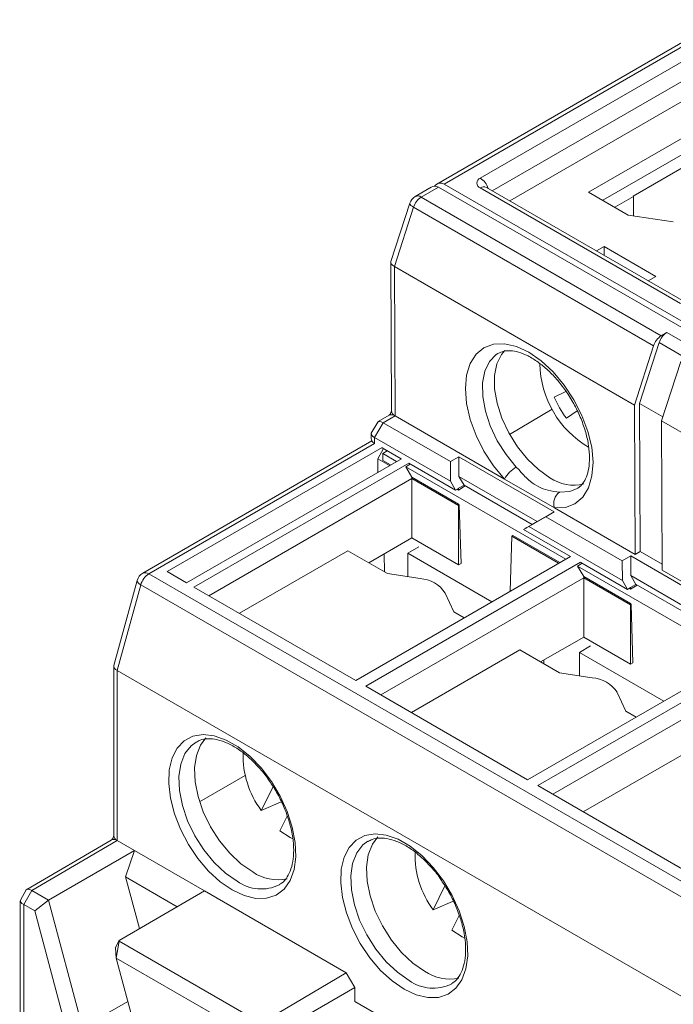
# Model space of a CAD drawing. Header units: millimetres. Extents: x 0 to 420, y 0 to 297.
# Tile 10 of 13: x 318 to 345, y 78 to 119. Entities that reach past the tile are written whole.
import ezdxf

# ---------------------------------------------------------------- set-up
doc = ezdxf.new("R2010")
doc.units = ezdxf.units.MM

msp = doc.modelspace()

# ---------------------------------------------------------------- linework, layer by layer
at = {"color": 7, "linetype": 'Continuous', "lineweight": 15}
for p, q in [((338.073, 111.711), (351.106, 119.235)), ((345.709, 118.558), (335.054, 112.406)), ((345.959, 118.533), (335.352, 112.409)), ((336.854, 112.655), (346.498, 118.222)), ((341.351, 112.073), (345.623, 114.539)), ((341.94, 111.733), (345.265, 113.652)), ((345.505, 113.237), (343.207, 111.911)), ((334.812, 112.279), (334.149, 111.892)), ((335.11, 112.282), (334.399, 111.867)), ((366.081, 94.403), (335.11, 112.282)), ((366.323, 94.53), (335.352, 112.409)), ((345.171, 107.445), (336.854, 112.246)), ((345.421, 107.47), (337.104, 112.271)), ((342.996, 111.123), (341.351, 112.073)), ((334.399, 111.867), (344.369, 106.112)), ((343.215, 111.897), (342.441, 111.444)), ((343.207, 111.911), (343.215, 111.897)), ((343.215, 111.089), (343.215, 111.897)), ((333.925, 111.614), (333.141, 109.193)), ((334.08, 111.445), (333.283, 108.984)), ((344.05, 105.69), (334.08, 111.445)), ((344.87, 110.833), (342.996, 111.123)), ((341.999, 109.814), (341.68, 109.63)), ((344.15, 108.572), (341.999, 109.814)), ((341.999, 109.445), (341.999, 109.814)), ((333.136, 109.161), (333.164, 102.985)), ((343.253, 103.228), (333.283, 108.984)), ((333.283, 108.984), (333.311, 102.781)), ((343.831, 108.388), (344.15, 108.572)), ((344.369, 106.112), (344.603, 106.248)), ((344.603, 106.248), (345.735, 105.595)), ((343.253, 103.228), (344.05, 105.69)), ((344.284, 105.826), (343.465, 103.298)), ((345.181, 105.037), (344.384, 102.575)), ((339.92, 103.564), (340.403, 103.796)), ((338.072, 102.006), (339.835, 103.066)), ((343.253, 103.228), (343.281, 97.026)), ((343.465, 103.298), (344.437, 102.737)), ((343.465, 103.298), (343.493, 97.149)), ((333.061, 102.806), (332.609, 102.542)), ((333.311, 102.781), (332.816, 102.493)), ((337.858, 100.156), (333.311, 102.781)), ((340.872, 102.988), (340.43, 102.686)), ((332.59, 102.523), (332.325, 102.062)), ((332.816, 102.493), (332.464, 101.879)), ((332.816, 102.493), (335.609, 100.88)), ((353.152, 97.513), (344.384, 102.575)), ((344.412, 96.372), (344.384, 102.575)), ((332.318, 102.034), (332.319, 101.839)), ((335.611, 100.063), (332.464, 101.879)), ((332.349, 101.74), (322.832, 96.246)), ((332.772, 101.461), (323.851, 96.311)), ((332.595, 100.993), (332.836, 101.421)), ((333.57, 100.997), (332.772, 101.458)), ((332.99, 101.332), (332.798, 101.218)), ((332.798, 101.218), (333.375, 100.885)), ((332.803, 100.931), (332.798, 101.218)), ((335.609, 100.88), (335.962, 101.086)), ((335.962, 101.086), (339.922, 98.8)), ((335.964, 100.269), (335.962, 101.086)), ((324.651, 95.849), (333.573, 100.999)), ((324.958, 95.672), (333.879, 100.822)), ((332.595, 100.435), (332.595, 100.993)), ((333.078, 100.714), (332.595, 100.993)), ((333.128, 100.743), (332.803, 100.931)), ((333.754, 100.666), (333.942, 100.782)), ((333.754, 100.666), (340.399, 96.83)), ((334.009, 100.234), (333.754, 100.666)), ((335.824, 99.696), (333.883, 100.816)), ((335.609, 100.88), (335.611, 100.063)), ((335.954, 99.112), (334.009, 100.234)), ((334.009, 100.176), (334.009, 100.234)), ((339.217, 98.391), (335.964, 100.269)), ((335.964, 100.269), (336.176, 99.904)), ((334.009, 100.176), (325.582, 95.312)), ((334.009, 97.719), (334.009, 100.176)), ((335.954, 99.054), (334.009, 100.176)), ((335.824, 99.696), (335.611, 100.063)), ((335.954, 99.774), (336.178, 99.904)), ((335.954, 99.701), (336.229, 99.872)), ((336.179, 99.901), (339.005, 98.27)), ((339.936, 98.956), (337.858, 100.156)), ((335.951, 99.77), (335.824, 99.696)), ((335.893, 99.736), (335.954, 99.701)), ((335.951, 99.776), (335.954, 99.774)), ((335.954, 99.701), (335.954, 99.774)), ((335.979, 99.068), (335.954, 99.112)), ((335.954, 99.054), (335.954, 99.112)), ((335.979, 99.068), (335.954, 99.054)), ((335.954, 99.054), (335.954, 96.596)), ((335.979, 99.068), (336.052, 96.653)), ((338.863, 98.185), (339.569, 98.594)), ((339.922, 98.8), (339.217, 98.391)), ((339.922, 98.8), (339.569, 98.594)), ((339.569, 98.594), (342.751, 96.757)), ((343.281, 97.026), (339.936, 98.956)), ((338.863, 98.185), (338.652, 98.063)), ((339.006, 98.271), (338.782, 98.142)), ((342.753, 95.94), (338.863, 98.185)), ((339.007, 98.27), (339.217, 98.391)), ((338.089, 95.496), (338.158, 97.781)), ((338.208, 97.81), (338.158, 97.781)), ((340.102, 96.659), (338.158, 97.781)), ((340.153, 96.688), (338.208, 97.81)), ((338.779, 98.137), (338.652, 98.063)), ((340.594, 96.942), (338.652, 98.063)), ((338.782, 98.142), (338.719, 98.105)), ((338.719, 98.105), (338.722, 98.103)), ((338.782, 98.142), (338.785, 98.14)), ((334.009, 97.719), (332.216, 96.684)), ((334.294, 97.346), (333.837, 97.083)), ((335.954, 96.596), (334.009, 97.719)), ((331.353, 97.182), (326.848, 94.581)), ((331.353, 97.182), (332.997, 96.233)), ((340.597, 96.944), (331.676, 91.794)), ((332.873, 96.304), (332.862, 97.056)), ((333.837, 97.083), (333.837, 96.103)), ((337.337, 95.062), (333.837, 97.083)), ((342.751, 96.757), (343.104, 96.963)), ((343.104, 96.963), (347.064, 94.678)), ((343.106, 96.146), (343.104, 96.963)), ((343.493, 97.149), (343.281, 97.026)), ((343.493, 97.149), (344.411, 96.619)), ((332.1, 91.549), (341.021, 96.699)), ((336.052, 96.653), (335.954, 96.596)), ((340.896, 96.543), (341.084, 96.66)), ((341.151, 96.111), (340.896, 96.543)), ((340.896, 96.543), (347.541, 92.707)), ((342.966, 95.573), (341.024, 96.694)), ((342.751, 96.757), (342.753, 95.94)), ((323.082, 96.222), (354.053, 78.342)), ((324.651, 95.849), (323.851, 96.311)), ((332.997, 96.233), (334.355, 96.023)), ((343.095, 94.989), (341.151, 96.111)), ((341.151, 96.053), (341.151, 96.111)), ((346.359, 94.268), (343.106, 96.146)), ((343.106, 96.146), (343.318, 95.782)), ((347.757, 94.442), (344.412, 96.372)), ((322.599, 95.945), (321.634, 92.413)), ((322.751, 95.766), (321.776, 92.202)), ((353.722, 77.886), (322.751, 95.766)), ((341.151, 96.053), (332.724, 91.189)), ((341.151, 93.596), (341.151, 96.053)), ((343.095, 94.931), (341.151, 96.053)), ((342.966, 95.573), (342.753, 95.94)), ((343.095, 95.651), (343.319, 95.781)), ((343.095, 95.579), (343.371, 95.749)), ((343.321, 95.778), (346.146, 94.147)), ((331.676, 91.794), (324.958, 95.672)), ((335.396, 95.422), (335.759, 94.638)), ((343.093, 95.647), (342.966, 95.573)), ((343.035, 95.613), (343.095, 95.579)), ((343.093, 95.653), (343.095, 95.651)), ((343.095, 95.579), (343.095, 95.651)), ((343.121, 94.945), (343.095, 94.989)), ((343.095, 94.931), (343.095, 94.989)), ((343.121, 94.945), (343.095, 94.931)), ((343.095, 94.931), (343.095, 92.473)), ((343.121, 94.945), (343.194, 92.53)), ((335.759, 94.638), (336.181, 94.395)), ((341.151, 93.596), (339.358, 92.561)), ((343.095, 92.473), (341.151, 93.596)), ((338.495, 93.059), (333.99, 90.458)), ((338.495, 93.059), (340.139, 92.11)), ((341.436, 93.224), (340.979, 92.96)), ((340.979, 92.96), (340.979, 91.98)), ((344.479, 90.939), (340.979, 92.96)), ((347.739, 92.821), (338.817, 87.671)), ((339.242, 87.426), (348.163, 92.576)), ((339.494, 92.639), (339.494, 92.482)), ((343.194, 92.53), (343.095, 92.473)), ((321.63, 92.384), (321.63, 85.343)), ((352.747, 74.322), (321.776, 92.202)), ((321.776, 92.202), (321.776, 85.139)), ((340.139, 92.11), (341.496, 91.9)), ((348.293, 91.93), (339.866, 87.066)), ((338.817, 87.671), (332.1, 91.549)), ((342.537, 91.299), (342.901, 90.515)), ((348.293, 90.469), (341.131, 86.335)), ((342.901, 90.515), (343.323, 90.272)), ((325.195, 86.75), (327.091, 87.844)), ((327.756, 86.394), (328.257, 87.408)), ((345.959, 83.548), (339.242, 87.426)), ((327.756, 86.394), (328.649, 86.781)), ((328.532, 85.549), (328.833, 86.159)), ((321.526, 85.163), (318.015, 83.115)), ((321.776, 85.139), (318.222, 83.065)), ((322.483, 84.73), (321.776, 85.139)), ((322.483, 84.73), (318.916, 82.665)), ((322.12, 83.633), (322.483, 84.73)), ((325.393, 83.051), (322.483, 84.73)), ((322.12, 83.633), (322.694, 81.484)), ((324.264, 82.396), (322.12, 83.633)), ((317.996, 83.096), (317.748, 82.667)), ((318.222, 83.065), (317.887, 82.485)), ((318.222, 83.065), (318.916, 82.665)), ((325.393, 83.051), (321.849, 80.993)), ((331.287, 79.648), (325.393, 83.051)), ((334.898, 82.271), (335.399, 83.285)), ((317.741, 82.64), (317.741, 58.406)), ((318.916, 82.665), (318.347, 82.22)), ((318.916, 82.665), (320.325, 77.382)), ((334.898, 82.271), (335.791, 82.659)), ((317.887, 82.485), (317.887, 58.152)), ((318.347, 82.22), (317.887, 82.485)), ((319.655, 77.314), (318.347, 82.22)), ((335.673, 81.426), (335.975, 82.036)), ((321.713, 80.736), (321.849, 80.993)), ((321.733, 80.265), (321.851, 80.97)), ((321.851, 80.97), (321.849, 80.993)), ((321.851, 80.97), (327.751, 77.564)), ((321.713, 80.736), (321.704, 80.692)), ((321.704, 80.692), (321.733, 80.265)), ((321.733, 80.265), (322.837, 76.125)), ((327.751, 76.791), (321.733, 80.265)), ((327.751, 77.564), (331.287, 79.648)), ((331.287, 79.648), (331.64, 79.036)), ((331.64, 79.036), (327.751, 76.791)), ((331.64, 79.036), (331.64, 78.464)), ((322.213, 78.463), (320.325, 77.382)), ((334.426, 76.856), (331.64, 78.464))]:
    msp.add_line(p, q, dxfattribs=at)
at = {"color": 8, "linetype": 'Continuous', "lineweight": 15}
for p, q in [((346.851, 117.617), (337.348, 112.13)), ((345.285, 105.248), (344.284, 105.826)), ((332.464, 101.879), (332.465, 101.638)), ((332.465, 101.638), (323.082, 96.222))]:
    msp.add_line(p, q, dxfattribs=at)
at = {"color": 8, "linetype": 'Continuous', "lineweight": 15, "flags": 128}
for points in [[(334.08, 111.445), (334.017, 111.486), (333.969, 111.525), (333.938, 111.561), (333.924, 111.594), (333.925, 111.614)], [(337.578, 105.366), (337.514, 105.324), (337.234, 105.034), (337.043, 104.636), (336.949, 104.147), (336.956, 103.587), (337.064, 102.983), (337.268, 102.361), (337.559, 101.748), (337.925, 101.172), (338.348, 100.657)], [(340.149, 99.617), (340.57, 99.644), (340.875, 99.765)], [(322.599, 95.945), (322.598, 95.924), (322.61, 95.887), (322.641, 95.847), (322.688, 95.806), (322.751, 95.766)], [(325.046, 89.236), (324.837, 89.084), (324.578, 88.753), (324.407, 88.319), (324.333, 87.802), (324.357, 87.221), (324.481, 86.6), (324.697, 85.966), (324.998, 85.344), (325.37, 84.759), (325.8, 84.236), (326.269, 83.795), (326.758, 83.456)], [(332.188, 85.114), (331.979, 84.961), (331.719, 84.63), (331.549, 84.196), (331.474, 83.679), (331.499, 83.098), (331.622, 82.477), (331.839, 81.843), (332.139, 81.221), (332.512, 80.636), (332.942, 80.113), (333.411, 79.672), (333.899, 79.333)]]:
    msp.add_lwpolyline(points, dxfattribs=at)
at = {"color": 7, "linetype": 'Continuous', "lineweight": 15, "flags": 128}
for points in [[(337.858, 100.156), (337.402, 100.705), (337.003, 101.317), (336.676, 101.969), (336.432, 102.636), (336.283, 103.293), (336.232, 103.914), (336.283, 104.477), (336.433, 104.959), (336.677, 105.342), (337.005, 105.611), (337.404, 105.757), (337.86, 105.773), (338.355, 105.659), (338.87, 105.42), (339.386, 105.064), (339.883, 104.605), (340.341, 104.061), (340.744, 103.452), (341.076, 102.802), (341.324, 102.135), (341.479, 101.477), (341.536, 100.853), (341.491, 100.286), (341.346, 99.799), (341.108, 99.41), (340.785, 99.134), (340.389, 98.98), (339.936, 98.956)], [(337.877, 105.501), (337.736, 105.333), (337.543, 104.941), (337.446, 104.457), (337.448, 103.904), (337.551, 103.305), (337.748, 102.687), (338.033, 102.076), (338.392, 101.5), (338.809, 100.983), (339.267, 100.548), (339.745, 100.214)], [(326.549, 83.09), (326.049, 83.434), (325.568, 83.875), (325.122, 84.398), (324.727, 84.985), (324.398, 85.612), (324.147, 86.259), (323.983, 86.902), (323.912, 87.517), (323.936, 88.082), (324.054, 88.577), (324.263, 88.984), (324.554, 89.288), (324.917, 89.478), (325.339, 89.548), (325.805, 89.494), (326.298, 89.319), (326.8, 89.029), (327.293, 88.635), (327.759, 88.151), (328.181, 87.594), (328.544, 86.984), (328.836, 86.344), (329.044, 85.696), (329.162, 85.064), (329.186, 84.472), (329.115, 83.939), (328.951, 83.486), (328.7, 83.129), (328.371, 82.881), (327.976, 82.75), (327.53, 82.742), (327.049, 82.857), (326.549, 83.09)], [(327.398, 83.838), (326.911, 84.176), (326.444, 84.615), (326.017, 85.135), (325.646, 85.717), (325.346, 86.337), (325.131, 86.968), (325.009, 87.586), (324.984, 88.164), (325.058, 88.679), (325.228, 89.111), (325.459, 89.415)], [(329.06, 85.211), (328.956, 85.264), (328.532, 85.549)], [(333.691, 78.968), (333.191, 79.311), (332.71, 79.752), (332.263, 80.276), (331.869, 80.862), (331.54, 81.489), (331.289, 82.136), (331.125, 82.779), (331.054, 83.394), (331.078, 83.959), (331.196, 84.454), (331.404, 84.861), (331.696, 85.165), (332.059, 85.355), (332.481, 85.425), (332.947, 85.371), (333.44, 85.196), (333.942, 84.907), (334.435, 84.512), (334.901, 84.028), (335.323, 83.471), (335.686, 82.861), (335.977, 82.221), (336.186, 81.573), (336.304, 80.942), (336.328, 80.349), (336.257, 79.816), (336.092, 79.363), (335.842, 79.006), (335.513, 78.758), (335.118, 78.628), (334.672, 78.619), (334.191, 78.734), (333.691, 78.968)], [(334.539, 79.715), (334.053, 80.053), (333.586, 80.492), (333.159, 81.013), (332.788, 81.595), (332.488, 82.214), (332.273, 82.845), (332.15, 83.463), (332.126, 84.041), (332.2, 84.557), (332.369, 84.988), (332.601, 85.292)], [(336.202, 81.088), (336.098, 81.141), (335.673, 81.426)]]:
    msp.add_lwpolyline(points, dxfattribs=at)
at = {"color": 7, "linetype": 'Continuous', "lineweight": 15}
for centre, radius, start, end in [((336.931, 112.451), 0.218, 110.7832, 249.2166), ((334.401, 111.46), 0.5, 120.2565, 162.0559), ((334.823, 111.215), 0.778, 122.9999, 162.7687), ((344.793, 105.459), 0.778, 122.9999, 162.7687), ((345.027, 105.596), 0.778, 122.9994, 162.7688), ((343.404, 105.003), 4.074, 180.8583, 239.7341), ((343.398, 104.999), 3.762, 202.4143, 217.9326), ((333.166, 102.591), 0.239, 52.645, 116.0772), ((333.415, 103.011), 0.252, 185.8074, 245.5496), ((332.552, 101.858), 0.234, 184.7523, 235.8712), ((339.036, 99.493), 1.353, 120.5872, 150.6214), ((340.728, 101.616), 1.713, 234.9572, 284.3888), ((340.489, 99.143), 0.584, 125.6049, 198.6211), ((323.082, 95.813), 0.5, 119.9973, 164.7051), ((323.506, 95.565), 0.781, 122.8832, 165.1623), ((334.274, 94.682), 1.344, 33.4388, 86.5665), ((341.416, 90.559), 1.344, 33.4389, 86.5665), ((330.786, 88.666), 3.787, 178.3616, 216.8631), ((321.631, 84.949), 0.239, 52.6434, 116.078), ((321.88, 85.368), 0.251, 185.6943, 245.6257), ((337.928, 84.543), 3.787, 178.3616, 216.863), ((328.443, 85.354), 1.841, 235.4063, 281.9373), ((335.585, 81.231), 1.841, 235.4062, 281.9374)]:
    msp.add_arc(centre, radius, start, end, dxfattribs=at)
at = {"color": 8, "linetype": 'Continuous', "lineweight": 15}
for centre, radius, start, end in [((336.436, 112.004), 0.773, 16.9665, 57.3136), ((336.999, 112.055), 0.24, 64.1262, 127.1839), ((334.254, 111.677), 0.239, 52.6439, 116.0783), ((322.935, 96.017), 0.251, 54.3827, 114.3059), ((327.757, 84.833), 1.702, 234.0426, 296.3324), ((334.898, 80.71), 1.702, 234.0426, 296.3324)]:
    msp.add_arc(centre, radius, start, end, dxfattribs=at)
at = {"color": 7, "linetype": 'Continuous', "lineweight": 15}
for centre, major_axis, ratio, start_param, end_param in [((335.187, 111.906), (0.041, 0.542), 0.715178, 5.951897, 7.036187), ((334.947, 111.779), (0.037, 0.543), 0.714331, 5.946958, 6.73488), ((333.637, 109.1), (0.499, -0.078), 0.44387, 3.070597, 3.995355), ((332.964, 102.171), (0.366, -0.363), 0.313923, 2.269996, 3.225268), ((332.818, 101.917), (0.499, -0.132), 0.32172, 3.05534, 4.010612), ((322.13, 92.332), (0.499, -0.067), 0.466037, 3.079099, 3.989485), ((318.369, 82.743), (0.365, -0.364), 0.315849, 2.269993, 3.225271), ((318.241, 82.52), (0.498, -0.133), 0.317765, 3.056653, 4.011931)]:
    msp.add_ellipse(centre, major_axis=major_axis, ratio=ratio, start_param=start_param, end_param=end_param, dxfattribs=at)
for points, knots in [([(337.587, 105.367), (337.662, 105.406), (337.807, 105.481), (338.097, 105.499), (338.441, 105.44), (338.831, 105.285), (339.252, 105.028), (339.674, 104.681), (340.08, 104.255), (340.454, 103.763), (340.781, 103.223), (341.047, 102.658), (341.243, 102.088), (341.362, 101.539), (341.402, 101.032), (341.367, 100.591), (341.268, 100.23), (341.114, 99.966), (340.986, 99.82), (340.889, 99.78), (340.87, 99.772)], [0, 0, 0, 0, 0.06121, 0.118425, 0.173172, 0.231505, 0.289193, 0.346929, 0.405004, 0.463405, 0.522002, 0.580636, 0.639094, 0.697201, 0.754812, 0.811879, 0.868655, 0.925776, 0.985229, 1, 1, 1, 1]), ([(333.164, 102.983), (333.164, 102.984), (333.164, 102.987), (333.163, 102.975), (333.157, 102.951), (333.146, 102.92), (333.128, 102.887), (333.107, 102.854), (333.085, 102.827), (333.067, 102.81), (333.059, 102.805), (333.062, 102.806), (333.063, 102.807)], [0, 0, 0, 0, 0.088435, 0.195139, 0.297848, 0.398319, 0.502189, 0.610053, 0.719785, 0.830575, 0.947526, 1, 1, 1, 1]), ([(338.348, 100.657), (338.399, 100.602), (338.595, 100.389), (338.963, 99.971), (339.581, 99.677), (339.989, 99.634), (340.149, 99.617)], [0, 0, 0, 0, 0.091028, 0.352288, 0.745303, 1, 1, 1, 1]), ([(325.055, 89.226), (325.107, 89.258), (325.244, 89.342), (325.534, 89.383), (325.918, 89.349), (326.349, 89.201), (326.792, 88.954), (327.235, 88.615), (327.656, 88.189), (327.948, 87.846), (328.079, 87.639), (328.095, 87.613)], [0, 0, 0, 0, 0.076675, 0.203952, 0.339437, 0.469345, 0.597329, 0.725079, 0.853111, 0.981543, 1, 1, 1, 1]), ([(328.095, 87.613), (328.197, 87.461), (328.418, 87.13), (328.689, 86.577), (328.909, 85.989), (329.051, 85.411), (329.112, 84.865), (329.093, 84.373), (328.999, 83.951), (328.837, 83.618), (328.67, 83.407), (328.541, 83.338), (328.501, 83.317)], [0, 0, 0, 0, 0.092709, 0.201016, 0.309195, 0.417042, 0.524392, 0.631159, 0.737517, 0.844033, 0.952413, 1, 1, 1, 1]), ([(321.63, 85.34), (321.63, 85.342), (321.63, 85.344), (321.629, 85.332), (321.623, 85.309), (321.611, 85.278), (321.594, 85.244), (321.572, 85.211), (321.55, 85.184), (321.532, 85.167), (321.524, 85.162), (321.527, 85.164), (321.528, 85.164)], [0, 0, 0, 0, 0.085124, 0.192219, 0.295297, 0.396129, 0.500377, 0.608634, 0.718764, 0.829958, 0.947334, 1, 1, 1, 1]), ([(332.197, 85.103), (332.248, 85.135), (332.385, 85.219), (332.675, 85.261), (333.06, 85.226), (333.491, 85.078), (333.934, 84.831), (334.377, 84.492), (334.798, 84.066), (335.09, 83.724), (335.22, 83.517), (335.237, 83.491)], [0, 0, 0, 0, 0.0766747, 0.2039518, 0.339437, 0.4693447, 0.5973288, 0.7250786, 0.8531106, 0.9815431, 1, 1, 1, 1]), ([(335.237, 83.491), (335.339, 83.338), (335.56, 83.007), (335.831, 82.454), (336.051, 81.866), (336.192, 81.288), (336.254, 80.743), (336.235, 80.25), (336.141, 79.828), (335.978, 79.495), (335.812, 79.284), (335.683, 79.215), (335.643, 79.194)], [0, 0, 0, 0, 0.092709, 0.201016, 0.309195, 0.417042, 0.524392, 0.631159, 0.737517, 0.844033, 0.952413, 1, 1, 1, 1])]:
    msp.add_open_spline(points, degree=3, knots=knots, dxfattribs=at)

doc.saveas('drawing.dxf')
